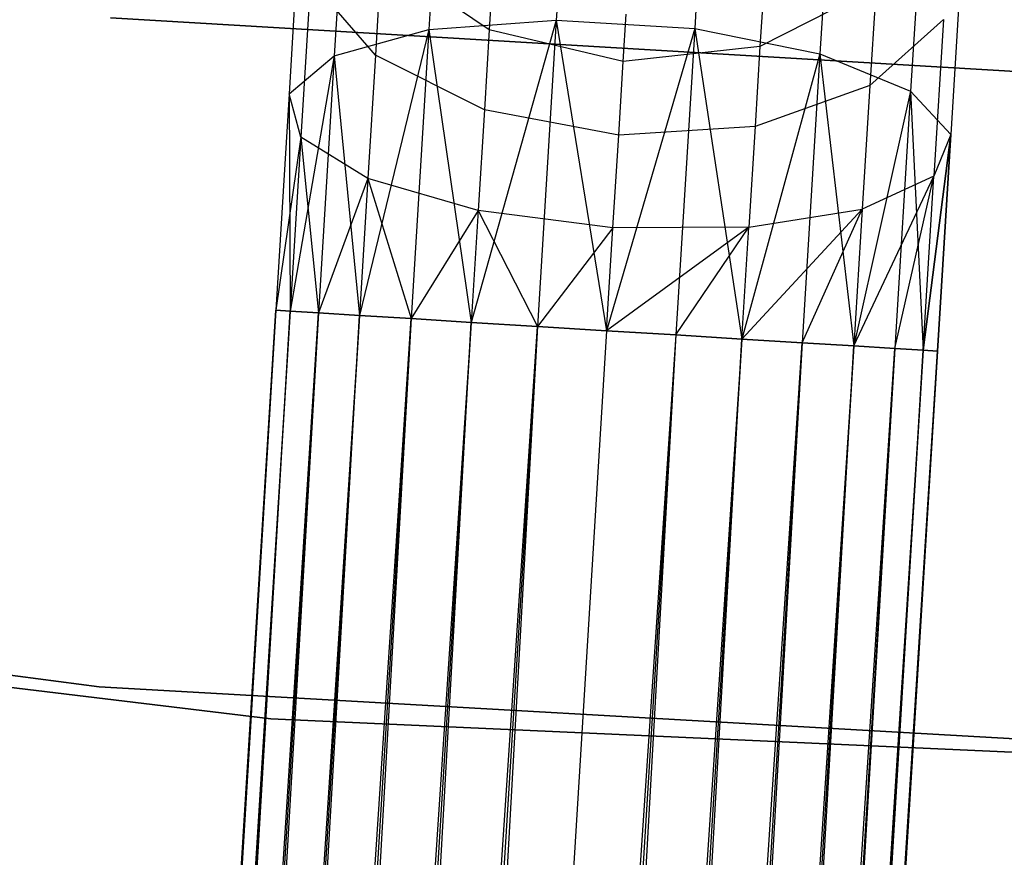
# Model space of a CAD drawing. Extents: x -102 to 102, y -101 to 102.
# Tile 122 of 256: x -4.39 to -1.44, y -44.77 to -42.26. Entities that reach past the tile are written whole.
import ezdxf

# ---------------------------------------------------------------- set-up
doc = ezdxf.new("R2010")
doc.units = 0
doc.header["$LTSCALE"] = 25.4
doc.layers.get('0').update_dxf_attribs({"linetype": 'CONTINUOUS'})

# ---------------------------------------------------------------- blocks, each defined once
blk = doc.blocks.new('NL2500011659_STL')
at = {"color": 0}
for p, q in [((-2.7325, -41.4319, -7.9094), (-2.7836, -42.2606, -8.3324)), ((-2.7325, -41.4319, -7.9094), (-2.7836, -42.2606, -8.3324)), ((-2.3174, -41.4575, -7.9094), (-2.3685, -42.2862, -8.3324)), ((-2.3174, -41.4575, -7.9094), (-2.3685, -42.2862, -8.3324)), ((-3.1177, -41.5078, -7.7725), (-3.1659, -42.2893, -8.1715)), ((-3.1177, -41.5078, -7.7725), (-3.1659, -42.2893, -8.1715)), ((-1.9444, -41.5801, -7.7725), (-1.9926, -42.3617, -8.1715)), ((-1.9444, -41.5801, -7.7725), (-1.9926, -42.3617, -8.1715)), ((-3.4066, -41.6719, -7.5225), (-3.4495, -42.3675, -7.8776)), ((-3.4066, -41.6719, -7.5225), (-3.4495, -42.3675, -7.8776)), ((-1.6779, -41.7786, -7.5225), (-1.7208, -42.4742, -7.8776)), ((-1.6779, -41.7786, -7.5225), (-1.7208, -42.4742, -7.8776)), ((-3.5492, -41.896, -7.2026), (-3.5853, -42.4816, -7.5015)), ((-3.5492, -41.896, -7.2026), (-3.5853, -42.4816, -7.5015)), ((-1.5639, -42.0185, -7.2026), (-1.6, -42.604, -7.5015)), ((-1.5639, -42.0185, -7.2026), (-1.6, -42.604, -7.5015)), ((-3.3082, -42.0715, -6.2823), (-3.3263, -42.3654, -6.5767)), ((-3.3082, -42.0715, -6.2823), (-3.3263, -42.3654, -6.5767)), ((-2.9846, -42.2896, -6.1386), (-3.3082, -42.0715, -6.2823)), ((-2.9846, -42.2896, -6.1386), (-3.3082, -42.0715, -6.2823)), ((-3.5208, -42.1413, -6.868), (-3.5498, -42.6118, -7.1082)), ((-3.5208, -42.1413, -6.868), (-3.5498, -42.6118, -7.1082)), ((-3.3263, -42.3654, -6.5767), (-3.5208, -42.1413, -6.868)), ((-3.3263, -42.3654, -6.5767), (-3.5208, -42.1413, -6.868)), ((-2.9751, -42.1356, -5.8357), (-2.9846, -42.2896, -6.1386)), ((-2.9751, -42.1356, -5.8357), (-2.9846, -42.2896, -6.1386)), ((-1.8247, -42.163, -6.2823), (-2.1726, -42.3397, -6.1386)), ((-1.8247, -42.163, -6.2823), (-2.1726, -42.3397, -6.1386)), ((-1.8247, -42.163, -6.2823), (-1.8428, -42.4569, -6.5767)), ((-1.8247, -42.163, -6.2823), (-1.8428, -42.4569, -6.5767)), ((-2.1631, -42.1856, -5.8357), (-2.1726, -42.3397, -6.1386)), ((-2.1631, -42.1856, -5.8357), (-2.1726, -42.3397, -6.1386)), ((-0.8749, -42.4468, 1), (-4.1211, -42.2541, 1)), ((-4.1211, -42.2541, -6.5), (-0.8749, -42.4468, -6.5)), ((-4.1211, -42.2541, -6.5), (-0.8749, -42.4468, -6.5)), ((-0.8749, -42.4468, 1), (-4.1211, -42.2541, 1)), ((-3.1659, -42.2893, -8.1715), (-2.7836, -42.2606, -8.3324)), ((-3.1659, -42.2893, -8.1715), (-2.7836, -42.2606, -8.3324)), ((-2.7836, -42.2606, -8.3324), (-3.0387, -43.1669, -8.4135)), ((-2.7836, -42.2606, -8.3324), (-3.0387, -43.1669, -8.4135)), ((-2.7836, -42.2606, -8.3324), (-2.8402, -43.1791, -8.4782)), ((-2.7836, -42.2606, -8.3324), (-2.8402, -43.1791, -8.4782)), ((-2.7836, -42.2606, -8.3324), (-2.6327, -43.1919, -8.5)), ((-2.7836, -42.2606, -8.3324), (-2.6327, -43.1919, -8.5)), ((-2.7836, -42.2606, -8.3324), (-2.3685, -42.2862, -8.3324)), ((-2.7836, -42.2606, -8.3324), (-2.3685, -42.2862, -8.3324)), ((-2.5829, -42.3844, -6.0878), (-2.5741, -42.2427, -5.809)), ((-2.5829, -42.3844, -6.0878), (-2.5741, -42.2427, -5.809)), ((-1.6223, -42.2584, -6.868), (-1.8428, -42.4569, -6.5767)), ((-1.6223, -42.2584, -6.868), (-1.8428, -42.4569, -6.5767)), ((-1.6223, -42.2584, -6.868), (-1.6513, -42.7289, -7.1082)), ((-1.6223, -42.2584, -6.868), (-1.6513, -42.7289, -7.1082)), ((-3.4495, -42.3675, -7.8776), (-3.1659, -42.2893, -8.1715)), ((-3.4495, -42.3675, -7.8776), (-3.1659, -42.2893, -8.1715)), ((-3.1659, -42.2893, -8.1715), (-3.3744, -43.1462, -8.1691)), ((-3.1659, -42.2893, -8.1715), (-3.3744, -43.1462, -8.1691)), ((-3.1659, -42.2893, -8.1715), (-3.2194, -43.1557, -8.309)), ((-3.1659, -42.2893, -8.1715), (-3.2194, -43.1557, -8.309)), ((-3.1659, -42.2893, -8.1715), (-3.0387, -43.1669, -8.4135)), ((-3.1659, -42.2893, -8.1715), (-3.0387, -43.1669, -8.4135)), ((-2.9846, -42.2896, -6.1386), (-2.9994, -42.5295, -6.379)), ((-2.9846, -42.2896, -6.1386), (-2.9994, -42.5295, -6.379)), ((-2.5829, -42.3844, -6.0878), (-2.9846, -42.2896, -6.1386)), ((-2.5829, -42.3844, -6.0878), (-2.9846, -42.2896, -6.1386)), ((-2.3685, -42.2862, -8.3324), (-2.6327, -43.1919, -8.5)), ((-2.3685, -42.2862, -8.3324), (-2.6327, -43.1919, -8.5)), ((-2.3685, -42.2862, -8.3324), (-2.4252, -43.2047, -8.4782)), ((-2.3685, -42.2862, -8.3324), (-2.4252, -43.2047, -8.4782)), ((-2.3685, -42.2862, -8.3324), (-2.2267, -43.217, -8.4135)), ((-2.3685, -42.2862, -8.3324), (-2.2267, -43.217, -8.4135)), ((-2.3685, -42.2862, -8.3324), (-1.9926, -42.3617, -8.1715)), ((-2.3685, -42.2862, -8.3324), (-1.9926, -42.3617, -8.1715)), ((-2.1726, -42.3397, -6.1386), (-2.5829, -42.3844, -6.0878)), ((-2.1726, -42.3397, -6.1386), (-2.5829, -42.3844, -6.0878)), ((-2.1726, -42.3397, -6.1386), (-2.1874, -42.5796, -6.379)), ((-2.1726, -42.3397, -6.1386), (-2.1874, -42.5796, -6.379)), ((-3.5853, -42.4816, -7.5015), (-3.4495, -42.3675, -7.8776)), ((-3.5853, -42.4816, -7.5015), (-3.4495, -42.3675, -7.8776)), ((-3.4495, -42.3675, -7.8776), (-3.582, -43.1334, -7.809)), ((-3.4495, -42.3675, -7.8776), (-3.582, -43.1334, -7.809)), ((-3.4495, -42.3675, -7.8776), (-3.4971, -43.1386, -8)), ((-3.4495, -42.3675, -7.8776), (-3.4971, -43.1386, -8)), ((-3.4495, -42.3675, -7.8776), (-3.3744, -43.1462, -8.1691)), ((-3.4495, -42.3675, -7.8776), (-3.3744, -43.1462, -8.1691)), ((-3.3263, -42.3654, -6.5767), (-3.3491, -42.7357, -6.7657)), ((-3.3263, -42.3654, -6.5767), (-3.3491, -42.7357, -6.7657)), ((-2.9994, -42.5295, -6.379), (-3.3263, -42.3654, -6.5767)), ((-2.9994, -42.5295, -6.379), (-3.3263, -42.3654, -6.5767)), ((-2.5965, -42.6053, -6.309), (-2.5829, -42.3844, -6.0878)), ((-2.5965, -42.6053, -6.309), (-2.5829, -42.3844, -6.0878)), ((-1.9926, -42.3617, -8.1715), (-2.2267, -43.217, -8.4135)), ((-1.9926, -42.3617, -8.1715), (-2.2267, -43.217, -8.4135)), ((-1.9926, -42.3617, -8.1715), (-2.046, -43.2281, -8.309)), ((-1.9926, -42.3617, -8.1715), (-2.046, -43.2281, -8.309)), ((-1.9926, -42.3617, -8.1715), (-1.891, -43.2377, -8.1691)), ((-1.9926, -42.3617, -8.1715), (-1.891, -43.2377, -8.1691)), ((-1.9926, -42.3617, -8.1715), (-1.7208, -42.4742, -7.8776)), ((-1.9926, -42.3617, -8.1715), (-1.7208, -42.4742, -7.8776)), ((-1.8428, -42.4569, -6.5767), (-2.1874, -42.5796, -6.379)), ((-1.8428, -42.4569, -6.5767), (-2.1874, -42.5796, -6.379)), ((-1.8428, -42.4569, -6.5767), (-1.8656, -42.8272, -6.7657)), ((-1.8428, -42.4569, -6.5767), (-1.8656, -42.8272, -6.7657)), ((-3.5853, -42.4816, -7.5015), (-3.6253, -43.1307, -7.3955)), ((-3.5853, -42.4816, -7.5015), (-3.6253, -43.1307, -7.6045)), ((-3.5853, -42.4816, -7.5015), (-3.6253, -43.1307, -7.3955)), ((-3.5853, -42.4816, -7.5015), (-3.6253, -43.1307, -7.6045)), ((-3.5498, -42.6118, -7.1082), (-3.5853, -42.4816, -7.5015)), ((-3.5853, -42.4816, -7.5015), (-3.582, -43.1334, -7.809)), ((-3.5853, -42.4816, -7.5015), (-3.582, -43.1334, -7.809)), ((-3.5498, -42.6118, -7.1082), (-3.5853, -42.4816, -7.5015)), ((-1.7208, -42.4742, -7.8776), (-1.891, -43.2377, -8.1691)), ((-1.7208, -42.4742, -7.8776), (-1.891, -43.2377, -8.1691)), ((-1.7208, -42.4742, -7.8776), (-1.7683, -43.2452, -8)), ((-1.7208, -42.4742, -7.8776), (-1.7683, -43.2452, -8)), ((-1.7208, -42.4742, -7.8776), (-1.6834, -43.2505, -7.809)), ((-1.7208, -42.4742, -7.8776), (-1.6834, -43.2505, -7.809)), ((-1.7208, -42.4742, -7.8776), (-1.6, -42.604, -7.5015)), ((-1.7208, -42.4742, -7.8776), (-1.6, -42.604, -7.5015)), ((-2.9994, -42.5295, -6.379), (-3.018, -42.8318, -6.5333)), ((-2.9994, -42.5295, -6.379), (-3.018, -42.8318, -6.5333)), ((-2.5965, -42.6053, -6.309), (-2.9994, -42.5295, -6.379)), ((-2.5965, -42.6053, -6.309), (-2.9994, -42.5295, -6.379)), ((-2.1874, -42.5796, -6.379), (-2.5965, -42.6053, -6.309)), ((-2.1874, -42.5796, -6.379), (-2.5965, -42.6053, -6.309)), ((-2.1874, -42.5796, -6.379), (-2.2061, -42.8819, -6.5333)), ((-2.1874, -42.5796, -6.379), (-2.2061, -42.8819, -6.5333)), ((-3.5498, -42.6118, -7.1082), (-3.6253, -43.1307, -7.3955)), ((-3.5498, -42.6118, -7.1082), (-3.6253, -43.1307, -7.3955)), ((-3.5498, -42.6118, -7.1082), (-3.582, -43.1334, -7.191)), ((-3.5498, -42.6118, -7.1082), (-3.582, -43.1334, -7.191)), ((-3.3491, -42.7357, -6.7657), (-3.5498, -42.6118, -7.1082)), ((-3.5498, -42.6118, -7.1082), (-3.4971, -43.1386, -7)), ((-3.5498, -42.6118, -7.1082), (-3.4971, -43.1386, -7)), ((-3.3491, -42.7357, -6.7657), (-3.5498, -42.6118, -7.1082)), ((-2.6137, -42.8835, -6.4511), (-2.5965, -42.6053, -6.309)), ((-2.6137, -42.8835, -6.4511), (-2.5965, -42.6053, -6.309)), ((-1.6, -42.604, -7.5015), (-1.6834, -43.2505, -7.809)), ((-1.6, -42.604, -7.5015), (-1.6834, -43.2505, -7.809)), ((-1.6834, -43.2505, -7.191), (-1.6, -42.604, -7.5015)), ((-1.6834, -43.2505, -7.191), (-1.6, -42.604, -7.5015)), ((-1.6, -42.604, -7.5015), (-1.6513, -42.7289, -7.1082)), ((-1.6, -42.604, -7.5015), (-1.6513, -42.7289, -7.1082)), ((-1.6, -42.604, -7.5015), (-1.6401, -43.2531, -7.6045)), ((-1.6401, -43.2531, -7.3955), (-1.6, -42.604, -7.5015)), ((-1.6401, -43.2531, -7.3955), (-1.6, -42.604, -7.5015)), ((-1.6, -42.604, -7.5015), (-1.6401, -43.2531, -7.6045)), ((-3.3491, -42.7357, -6.7657), (-3.4971, -43.1386, -7)), ((-3.3491, -42.7357, -6.7657), (-3.4971, -43.1386, -7)), ((-3.3491, -42.7357, -6.7657), (-3.3744, -43.1462, -6.8309)), ((-3.3491, -42.7357, -6.7657), (-3.3744, -43.1462, -6.8309)), ((-3.018, -42.8318, -6.5333), (-3.3491, -42.7357, -6.7657)), ((-3.3491, -42.7357, -6.7657), (-3.2194, -43.1557, -6.691)), ((-3.3491, -42.7357, -6.7657), (-3.2194, -43.1557, -6.691)), ((-3.018, -42.8318, -6.5333), (-3.3491, -42.7357, -6.7657)), ((-1.891, -43.2377, -6.8309), (-1.6513, -42.7289, -7.1082)), ((-1.891, -43.2377, -6.8309), (-1.6513, -42.7289, -7.1082)), ((-1.6513, -42.7289, -7.1082), (-1.8656, -42.8272, -6.7657)), ((-1.6513, -42.7289, -7.1082), (-1.8656, -42.8272, -6.7657)), ((-1.7683, -43.2452, -7), (-1.6513, -42.7289, -7.1082)), ((-1.7683, -43.2452, -7), (-1.6513, -42.7289, -7.1082)), ((-1.6834, -43.2505, -7.191), (-1.6513, -42.7289, -7.1082)), ((-1.6834, -43.2505, -7.191), (-1.6513, -42.7289, -7.1082)), ((-2.2267, -43.217, -6.5865), (-1.8656, -42.8272, -6.7657)), ((-2.2267, -43.217, -6.5865), (-1.8656, -42.8272, -6.7657)), ((-2.2061, -42.8819, -6.5333), (-1.8656, -42.8272, -6.7657)), ((-2.2061, -42.8819, -6.5333), (-1.8656, -42.8272, -6.7657)), ((-2.046, -43.2281, -6.691), (-1.8656, -42.8272, -6.7657)), ((-2.046, -43.2281, -6.691), (-1.8656, -42.8272, -6.7657)), ((-1.8656, -42.8272, -6.7657), (-1.891, -43.2377, -6.8309)), ((-1.8656, -42.8272, -6.7657), (-1.891, -43.2377, -6.8309)), ((-3.018, -42.8318, -6.5333), (-3.2194, -43.1557, -6.691)), ((-3.018, -42.8318, -6.5333), (-3.2194, -43.1557, -6.691)), ((-3.018, -42.8318, -6.5333), (-3.0387, -43.1669, -6.5865)), ((-3.018, -42.8318, -6.5333), (-3.0387, -43.1669, -6.5865)), ((-2.6137, -42.8835, -6.4511), (-3.018, -42.8318, -6.5333)), ((-3.018, -42.8318, -6.5333), (-2.8402, -43.1791, -6.5218)), ((-3.018, -42.8318, -6.5333), (-2.8402, -43.1791, -6.5218)), ((-2.6137, -42.8835, -6.4511), (-3.018, -42.8318, -6.5333)), ((-2.6137, -42.8835, -6.4511), (-2.8402, -43.1791, -6.5218)), ((-2.6137, -42.8835, -6.4511), (-2.8402, -43.1791, -6.5218)), ((-2.2061, -42.8819, -6.5333), (-2.6327, -43.1919, -6.5)), ((-2.2061, -42.8819, -6.5333), (-2.6327, -43.1919, -6.5)), ((-2.6327, -43.1919, -6.5), (-2.6137, -42.8835, -6.4511)), ((-2.6327, -43.1919, -6.5), (-2.6137, -42.8835, -6.4511)), ((-2.2061, -42.8819, -6.5333), (-2.6137, -42.8835, -6.4511)), ((-2.2061, -42.8819, -6.5333), (-2.6137, -42.8835, -6.4511)), ((-2.4252, -43.2047, -6.5218), (-2.2061, -42.8819, -6.5333)), ((-2.4252, -43.2047, -6.5218), (-2.2061, -42.8819, -6.5333)), ((-2.2267, -43.217, -6.5865), (-2.2061, -42.8819, -6.5333)), ((-2.2267, -43.217, -6.5865), (-2.2061, -42.8819, -6.5333)), ((-5.9265, -80.4408, -7.3955), (-3.6253, -43.1307, -7.6045)), ((-3.6253, -43.1307, -7.3955), (-5.9265, -80.4408, -7.3955)), ((-5.9265, -80.4408, -7.3955), (-3.6253, -43.1307, -7.6045)), ((-3.6253, -43.1307, -7.3955), (-5.9265, -80.4408, -7.3955)), ((-3.582, -43.1334, -7.191), (-5.9265, -80.4408, -7.3955)), ((-3.582, -43.1334, -7.191), (-5.9265, -80.4408, -7.3955)), ((-3.6253, -43.1307, -7.6045), (-5.8832, -80.4434, -7.809)), ((-3.6253, -43.1307, -7.6045), (-5.8832, -80.4434, -7.809)), ((-3.582, -43.1334, -7.809), (-5.8832, -80.4434, -7.809)), ((-3.582, -43.1334, -7.809), (-5.8832, -80.4434, -7.809)), ((-5.8832, -80.4434, -7.809), (-3.4971, -43.1386, -8)), ((-5.8832, -80.4434, -7.809), (-3.4971, -43.1386, -8)), ((-5.7983, -80.4487, -7), (-3.582, -43.1334, -7.191)), ((-5.7983, -80.4487, -7), (-3.582, -43.1334, -7.191)), ((-3.4971, -43.1386, -7), (-5.7983, -80.4487, -7)), ((-3.4971, -43.1386, -7), (-5.7983, -80.4487, -7)), ((-3.3744, -43.1462, -6.8309), (-5.7983, -80.4487, -7)), ((-3.3744, -43.1462, -6.8309), (-5.7983, -80.4487, -7)), ((-3.4971, -43.1386, -8), (-5.6756, -80.4562, -8.1691)), ((-3.4971, -43.1386, -8), (-5.6756, -80.4562, -8.1691)), ((-3.3744, -43.1462, -8.1691), (-5.6756, -80.4562, -8.1691)), ((-3.3744, -43.1462, -8.1691), (-5.6756, -80.4562, -8.1691)), ((-5.5206, -80.4658, -6.691), (-3.3744, -43.1462, -6.8309)), ((-5.5206, -80.4658, -6.691), (-3.3744, -43.1462, -6.8309)), ((-3.6253, -43.1307, -7.3955), (-3.582, -43.1334, -7.191)), ((-3.582, -43.1334, -7.809), (-3.6253, -43.1307, -7.6045)), ((-3.582, -43.1334, -7.809), (-3.6253, -43.1307, -7.6045)), ((-3.6253, -43.1307, -7.3955), (-3.582, -43.1334, -7.191)), ((-3.582, -43.1334, -7.191), (-3.4971, -43.1386, -7)), ((-3.4971, -43.1386, -8), (-3.582, -43.1334, -7.809)), ((-3.4971, -43.1386, -8), (-3.582, -43.1334, -7.809)), ((-3.582, -43.1334, -7.191), (-3.4971, -43.1386, -7)), ((-3.4971, -43.1386, -7), (-3.3744, -43.1462, -6.8309)), ((-3.3744, -43.1462, -8.1691), (-3.4971, -43.1386, -8)), ((-3.3744, -43.1462, -8.1691), (-3.4971, -43.1386, -8)), ((-3.4971, -43.1386, -7), (-3.3744, -43.1462, -6.8309)), ((-3.3744, -43.1462, -6.8309), (-3.2194, -43.1557, -6.691)), ((-3.2194, -43.1557, -8.309), (-3.3744, -43.1462, -8.1691)), ((-3.2194, -43.1557, -8.309), (-3.3744, -43.1462, -8.1691)), ((-3.3744, -43.1462, -6.8309), (-3.2194, -43.1557, -6.691)), ((-5.6756, -80.4562, -8.1691), (-3.2194, -43.1557, -8.309)), ((-5.6756, -80.4562, -8.1691), (-3.2194, -43.1557, -8.309)), ((-3.2194, -43.1557, -6.691), (-5.5206, -80.4658, -6.691)), ((-3.2194, -43.1557, -6.691), (-5.5206, -80.4658, -6.691)), ((-3.0387, -43.1669, -6.5865), (-5.5206, -80.4658, -6.691)), ((-3.0387, -43.1669, -6.5865), (-5.5206, -80.4658, -6.691)), ((-3.2194, -43.1557, -8.309), (-5.3399, -80.477, -8.4135)), ((-3.2194, -43.1557, -8.309), (-5.3399, -80.477, -8.4135)), ((-3.0387, -43.1669, -8.4135), (-5.3399, -80.477, -8.4135)), ((-3.0387, -43.1669, -8.4135), (-5.3399, -80.477, -8.4135)), ((-5.3399, -80.477, -8.4135), (-2.8402, -43.1791, -8.4782)), ((-5.3399, -80.477, -8.4135), (-2.8402, -43.1791, -8.4782)), ((-5.1414, -80.4892, -6.5218), (-3.0387, -43.1669, -6.5865)), ((-5.1414, -80.4892, -6.5218), (-3.0387, -43.1669, -6.5865)), ((-2.8402, -43.1791, -6.5218), (-5.1414, -80.4892, -6.5218)), ((-2.8402, -43.1791, -6.5218), (-5.1414, -80.4892, -6.5218)), ((-2.8402, -43.1791, -8.4782), (-4.9339, -80.502, -8.5)), ((-2.8402, -43.1791, -8.4782), (-4.9339, -80.502, -8.5)), ((-3.2194, -43.1557, -6.691), (-3.0387, -43.1669, -6.5865)), ((-3.0387, -43.1669, -8.4135), (-3.2194, -43.1557, -8.309)), ((-3.0387, -43.1669, -8.4135), (-3.2194, -43.1557, -8.309)), ((-3.2194, -43.1557, -6.691), (-3.0387, -43.1669, -6.5865)), ((-3.0387, -43.1669, -6.5865), (-2.8402, -43.1791, -6.5218)), ((-2.8402, -43.1791, -8.4782), (-3.0387, -43.1669, -8.4135)), ((-2.8402, -43.1791, -8.4782), (-3.0387, -43.1669, -8.4135)), ((-3.0387, -43.1669, -6.5865), (-2.8402, -43.1791, -6.5218)), ((-2.8402, -43.1791, -6.5218), (-2.6327, -43.1919, -6.5)), ((-2.6327, -43.1919, -8.5), (-2.8402, -43.1791, -8.4782)), ((-2.8402, -43.1791, -6.5218), (-2.6327, -43.1919, -6.5)), ((-2.6327, -43.1919, -8.5), (-2.8402, -43.1791, -8.4782)), ((-2.6327, -43.1919, -6.5), (-4.9339, -80.502, -6.5)), ((-2.6327, -43.1919, -6.5), (-4.9339, -80.502, -6.5)), ((-2.6327, -43.1919, -8.5), (-4.9339, -80.502, -8.5)), ((-2.6327, -43.1919, -8.5), (-4.9339, -80.502, -8.5)), ((-2.4252, -43.2047, -8.4782), (-4.9339, -80.502, -8.5)), ((-2.4252, -43.2047, -8.4782), (-4.9339, -80.502, -8.5)), ((-2.4252, -43.2047, -6.5218), (-4.7264, -80.5148, -6.5218)), ((-2.4252, -43.2047, -6.5218), (-4.7264, -80.5148, -6.5218)), ((-2.4252, -43.2047, -8.4782), (-4.5279, -80.527, -8.4135)), ((-2.4252, -43.2047, -8.4782), (-4.5279, -80.527, -8.4135)), ((-2.4252, -43.2047, -8.4782), (-2.6327, -43.1919, -8.5)), ((-2.6327, -43.1919, -6.5), (-2.4252, -43.2047, -6.5218)), ((-2.6327, -43.1919, -6.5), (-2.4252, -43.2047, -6.5218)), ((-2.4252, -43.2047, -8.4782), (-2.6327, -43.1919, -8.5)), ((-2.2267, -43.217, -8.4135), (-2.4252, -43.2047, -8.4782)), ((-2.4252, -43.2047, -6.5218), (-2.2267, -43.217, -6.5865)), ((-2.4252, -43.2047, -6.5218), (-2.2267, -43.217, -6.5865)), ((-2.2267, -43.217, -8.4135), (-2.4252, -43.2047, -8.4782)), ((-2.2267, -43.217, -6.5865), (-4.7264, -80.5148, -6.5218)), ((-2.2267, -43.217, -6.5865), (-4.7264, -80.5148, -6.5218)), ((-2.2267, -43.217, -8.4135), (-4.5279, -80.527, -8.4135)), ((-2.2267, -43.217, -8.4135), (-4.5279, -80.527, -8.4135)), ((-4.5279, -80.527, -8.4135), (-2.046, -43.2281, -8.309)), ((-4.5279, -80.527, -8.4135), (-2.046, -43.2281, -8.309)), ((-4.3472, -80.5382, -6.691), (-2.2267, -43.217, -6.5865)), ((-4.3472, -80.5382, -6.691), (-2.2267, -43.217, -6.5865)), ((-2.046, -43.2281, -6.691), (-4.3472, -80.5382, -6.691)), ((-2.046, -43.2281, -6.691), (-4.3472, -80.5382, -6.691)), ((-1.891, -43.2377, -6.8309), (-4.3472, -80.5382, -6.691)), ((-1.891, -43.2377, -6.8309), (-4.3472, -80.5382, -6.691)), ((-2.046, -43.2281, -8.309), (-4.1922, -80.5477, -8.1691)), ((-2.046, -43.2281, -8.309), (-4.1922, -80.5477, -8.1691)), ((-1.891, -43.2377, -8.1691), (-4.1922, -80.5477, -8.1691)), ((-1.891, -43.2377, -8.1691), (-4.1922, -80.5477, -8.1691)), ((-4.0695, -80.5553, -7), (-1.891, -43.2377, -6.8309)), ((-4.0695, -80.5553, -7), (-1.891, -43.2377, -6.8309)), ((-2.046, -43.2281, -8.309), (-2.2267, -43.217, -8.4135)), ((-2.2267, -43.217, -6.5865), (-2.046, -43.2281, -6.691)), ((-2.2267, -43.217, -6.5865), (-2.046, -43.2281, -6.691)), ((-2.046, -43.2281, -8.309), (-2.2267, -43.217, -8.4135)), ((-1.891, -43.2377, -8.1691), (-2.046, -43.2281, -8.309)), ((-2.046, -43.2281, -6.691), (-1.891, -43.2377, -6.8309)), ((-2.046, -43.2281, -6.691), (-1.891, -43.2377, -6.8309)), ((-1.891, -43.2377, -8.1691), (-2.046, -43.2281, -8.309)), ((-1.7683, -43.2452, -8), (-1.891, -43.2377, -8.1691)), ((-1.891, -43.2377, -6.8309), (-1.7683, -43.2452, -7)), ((-1.891, -43.2377, -6.8309), (-1.7683, -43.2452, -7)), ((-1.7683, -43.2452, -8), (-1.891, -43.2377, -8.1691)), ((-4.1922, -80.5477, -8.1691), (-1.7683, -43.2452, -8)), ((-4.1922, -80.5477, -8.1691), (-1.7683, -43.2452, -8)), ((-1.7683, -43.2452, -7), (-4.0695, -80.5553, -7)), ((-1.7683, -43.2452, -7), (-4.0695, -80.5553, -7)), ((-1.6834, -43.2505, -7.191), (-4.0695, -80.5553, -7)), ((-1.6834, -43.2505, -7.191), (-4.0695, -80.5553, -7)), ((-1.7683, -43.2452, -8), (-3.9847, -80.5605, -7.809)), ((-1.7683, -43.2452, -8), (-3.9847, -80.5605, -7.809)), ((-1.6834, -43.2505, -7.809), (-3.9847, -80.5605, -7.809)), ((-1.6834, -43.2505, -7.809), (-3.9847, -80.5605, -7.809)), ((-3.9847, -80.5605, -7.809), (-1.6401, -43.2531, -7.6045)), ((-3.9847, -80.5605, -7.809), (-1.6401, -43.2531, -7.6045)), ((-3.9413, -80.5632, -7.3955), (-1.6834, -43.2505, -7.191)), ((-3.9413, -80.5632, -7.3955), (-1.6834, -43.2505, -7.191)), ((-1.6401, -43.2531, -7.3955), (-3.9413, -80.5632, -7.3955)), ((-1.6401, -43.2531, -7.6045), (-3.9413, -80.5632, -7.3955)), ((-1.6401, -43.2531, -7.6045), (-3.9413, -80.5632, -7.3955)), ((-1.6401, -43.2531, -7.3955), (-3.9413, -80.5632, -7.3955)), ((-1.6834, -43.2505, -7.809), (-1.7683, -43.2452, -8)), ((-1.7683, -43.2452, -7), (-1.6834, -43.2505, -7.191)), ((-1.7683, -43.2452, -7), (-1.6834, -43.2505, -7.191)), ((-1.6834, -43.2505, -7.809), (-1.7683, -43.2452, -8)), ((-1.6401, -43.2531, -7.6045), (-1.6834, -43.2505, -7.809)), ((-1.6834, -43.2505, -7.191), (-1.6401, -43.2531, -7.3955)), ((-1.6834, -43.2505, -7.191), (-1.6401, -43.2531, -7.3955)), ((-1.6401, -43.2531, -7.6045), (-1.6834, -43.2505, -7.809)), ((-7.45, -43.8247, 1), (-4.1546, -44.2601, 1)), ((-4.1546, -44.2601, -6.5), (-7.45, -43.8247, -6.5)), ((-7.45, -43.8247, 1), (-4.1546, -44.2601, 1)), ((-4.1546, -44.2601, -6.5), (-7.45, -43.8247, -6.5)), ((-6.9441, -43.9585, 1), (-3.6401, -44.3557, 1)), ((-3.6401, -44.3557, 2), (-6.9441, -43.9585, 2)), ((-6.9441, -43.9585, 1), (-3.6401, -44.3557, 1)), ((-3.6401, -44.3557, 2), (-6.9441, -43.9585, 2)), ((-4.1546, -44.2601, 1), (-0.8358, -44.448, 1)), ((-0.8358, -44.448, -6.5), (-4.1546, -44.2601, -6.5)), ((-4.1546, -44.2601, 1), (-0.8358, -44.448, 1)), ((-4.1546, -44.2601, 1), (-4.1546, -44.2601, -6.5)), ((-0.8358, -44.448, -6.5), (-4.1546, -44.2601, -6.5)), ((-4.1546, -44.2601, 1), (-4.1546, -44.2601, -6.5)), ((-3.6401, -44.3557, 1), (-3.6401, -44.3557, 2)), ((-3.6401, -44.3557, 1), (-0.3156, -44.5049, 1)), ((-0.3156, -44.5049, 2), (-3.6401, -44.3557, 2)), ((-3.6401, -44.3557, 1), (-3.6401, -44.3557, 2)), ((-3.6401, -44.3557, 1), (-0.3156, -44.5049, 1)), ((-0.3156, -44.5049, 2), (-3.6401, -44.3557, 2))]:
    blk.add_line(p, q, dxfattribs=at)

msp = doc.modelspace()

# ---------------------------------------------------------------- block references
at = {"color": 0}
msp.add_blockref('NL2500011659_STL', (0, 0), dxfattribs=at)

doc.saveas('drawing.dxf')
